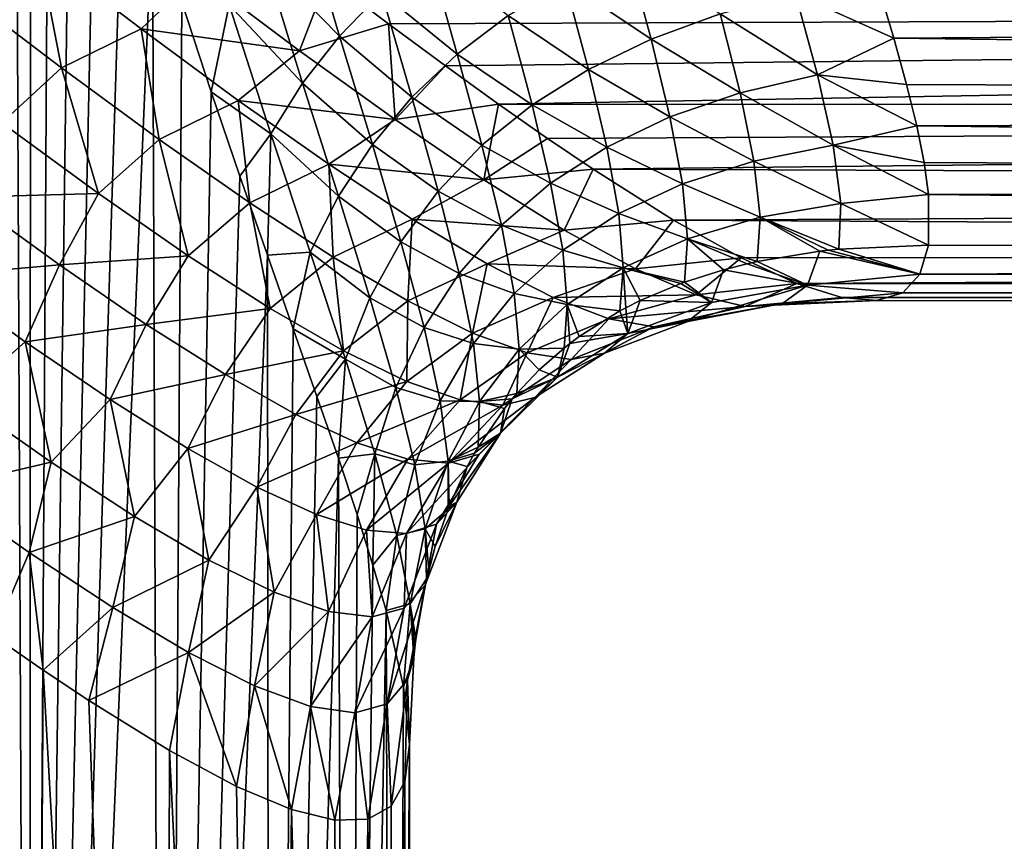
# Model space of a CAD drawing. Header units: metres. Extents: x -105 to 105, y -71 to 59.
# Tile 97 of 117: x 18.49 to 29.89, y -23.01 to -13.5. Entities that reach past the tile are written whole.
import ezdxf

# ---------------------------------------------------------------- set-up
doc = ezdxf.new("R2010")
doc.units = ezdxf.units.M
doc.layers.add('solid_WAMAS_150_SW0001', color=7, linetype='CONTINUOUS')

msp = doc.modelspace()

# ---------------------------------------------------------------- linework, layer by layer
at = {"layer": 'solid_WAMAS_150_SW0001'}
for points in [[(18.424797, -5.029819, -20.016876), (18.607391, -45.799999, -19.76906), (16.766279, -45.799999, -21.994583)], [(18.424797, -5.029819, -20.016876), (18.613518, -6.273189, -19.760626), (18.607391, -45.799999, -19.76906)], [(18.613518, -6.273189, -19.760626), (18.839264, -7.504419, -19.444019), (18.607391, -45.799999, -19.76906)], [(18.839264, -7.504419, -19.444019), (19.098473, -8.718655, -19.065941), (18.607391, -45.799999, -19.76906)], [(19.098473, -8.718655, -19.065941), (19.386845, -9.911541, -18.625389), (18.607391, -45.799999, -19.76906)], [(19.386845, -9.911541, -18.625389), (19.698849, -11.077003, -18.122461), (18.607391, -45.799999, -19.76906)], [(19.698849, -11.077003, -18.122461), (20.027838, -12.207784, -17.558659), (18.607391, -45.799999, -19.76906)], [(20.027838, -12.207784, -17.558659), (20.155054, -45.799999, -17.330334), (18.607391, -45.799999, -19.76906)], [(20.027838, -12.207784, -17.558659), (20.365961, -13.295117, -16.937731), (20.155054, -45.799999, -17.330334)], [(21.781487, -12.308095, -14.918905), (22.191614, -13.686831, -13.832794), (21.32131, -12.799953, -15.395052)], [(22.677053, -13.182166, -13.445613), (22.191614, -13.686831, -13.832794), (21.781487, -12.308095, -14.918905)], [(17.780489, -13.147871, 11.234125), (18.974852, -14.055062, 10.132672), (18.710649, -12.703011, 11.293016)], [(18.710649, -12.703011, 11.293016), (19.895483, -13.605542, 10.211904), (20.554462, -12.976456, 10.694328)], [(18.974852, -14.055062, 10.132672), (19.895483, -13.605542, 10.211904), (18.710649, -12.703011, 11.293016)], [(23.220697, -12.718449, -13.132425), (23.55464, -13.897231, -11.973047), (22.677053, -13.182166, -13.445613)], [(24.144396, -13.449136, -11.750196), (23.55464, -13.897231, -11.973047), (23.220697, -12.718449, -13.132425)], [(25.520506, -12.702444, -11.523448), (25.798201, -13.722249, -10.309619), (24.799681, -13.050872, -11.60033)], [(26.597412, -13.431692, -10.312108), (25.798201, -13.722249, -10.309619), (25.520506, -12.702444, -11.523448)], [(21.32131, -12.799953, -15.395052), (21.764414, -14.232496, -14.293983), (20.912813, -13.324805, -15.944596)], [(22.191614, -13.686831, -13.832794), (21.764414, -14.232496, -14.293983), (21.32131, -12.799953, -15.395052)], [(19.895483, -13.605542, 10.211904), (21.729704, -13.85763, 9.530891), (20.554462, -12.976456, 10.694328)], [(20.554462, -12.976456, 10.694328), (21.729704, -13.85763, 9.530891), (22.053541, -13.01506, 10.543752)], [(21.729704, -13.85763, 9.530891), (22.758751, -13.54692, 9.851065), (22.053541, -13.01506, 10.543752)], [(22.758751, -13.54692, 9.851065), (90, -13.288669, 10.196754), (22.053541, -13.01506, 10.543752)], [(24.799681, -13.050872, -11.60033), (25.072254, -14.072383, -10.376961), (24.144396, -13.449136, -11.750196)], [(25.798201, -13.722249, -10.309619), (25.072254, -14.072383, -10.376961), (24.799681, -13.050872, -11.60033)], [(18.28199, -14.692528, 9.979653), (18.974852, -14.055062, 10.132672), (17.780489, -13.147871, 11.234125)], [(22.677053, -13.182166, -13.445613), (23.030409, -14.395163, -12.268883), (22.191614, -13.686831, -13.832794)], [(23.55464, -13.897231, -11.973047), (23.030409, -14.395163, -12.268883), (22.677053, -13.182166, -13.445613)], [(27.469755, -13.200634, -10.384414), (27.72426, -14.136513, -9.071331), (26.597412, -13.431692, -10.312108)], [(28.431173, -13.114632, -10.419642), (28.608583, -13.710074, -9.622701), (27.469755, -13.200634, -10.384414)], [(28.608583, -13.710074, -9.622701), (27.72426, -14.136513, -9.071331), (27.469755, -13.200634, -10.384414)], [(28.431173, -13.114632, -10.419642), (90, -13.288669, -10.196754), (28.608583, -13.710074, -9.622701)], [(20.365961, -13.295117, -16.937731), (20.705215, -14.331143, -16.264692), (20.155054, -45.799999, -17.330334)], [(20.912813, -13.324805, -15.944596), (20.705215, -14.331143, -16.264692), (20.365961, -13.295117, -16.937731)], [(20.912813, -13.324805, -15.944596), (21.395491, -14.819215, -14.82919), (20.705215, -14.331143, -16.264692)], [(21.764414, -14.232496, -14.293983), (21.395491, -14.819215, -14.82919), (20.912813, -13.324805, -15.944596)], [(23.417074, -14.032937, 9.145446), (90, -13.288669, 10.196754), (22.758751, -13.54692, 9.851065)], [(24.03006, -14.474351, 8.429452), (90, -13.288669, 10.196754), (23.417074, -14.032937, 9.145446)], [(24.03006, -14.474351, 8.429452), (90, -14.505925, 8.375), (90, -13.288669, 10.196754)], [(28.608583, -13.710074, -9.622701), (90, -13.288669, -10.196754), (90, -14.505925, -8.375)], [(26.597412, -13.431692, -10.312108), (26.829935, -14.345366, -9.006816), (25.798201, -13.722249, -10.309619)], [(27.72426, -14.136513, -9.071331), (26.829935, -14.345366, -9.006816), (26.597412, -13.431692, -10.312108)], [(21.729704, -13.85763, 9.530891), (22.836451, -14.654209, 8.259525), (22.758751, -13.54692, 9.851065)], [(22.836451, -14.654209, 8.259525), (23.417074, -14.032937, 9.145446), (22.758751, -13.54692, 9.851065)], [(24.144396, -13.449136, -11.750196), (24.419699, -14.482163, -10.514147), (23.55464, -13.897231, -11.973047)], [(25.072254, -14.072383, -10.376961), (24.419699, -14.482163, -10.514147), (24.144396, -13.449136, -11.750196)], [(18.974852, -14.055062, 10.132672), (20.103355, -14.882724, 8.930269), (19.895483, -13.605542, 10.211904)], [(19.895483, -13.605542, 10.211904), (21.018114, -14.432393, 9.030044), (21.729704, -13.85763, 9.530891)], [(20.103355, -14.882724, 8.930269), (21.018114, -14.432393, 9.030044), (19.895483, -13.605542, 10.211904)], [(22.191614, -13.686831, -13.832794), (22.571707, -14.942942, -12.637706), (21.764414, -14.232496, -14.293983)], [(23.030409, -14.395163, -12.268883), (22.571707, -14.942942, -12.637706), (22.191614, -13.686831, -13.832794)], [(25.798201, -13.722249, -10.309619), (26.016924, -14.623824, -9.006369), (25.072254, -14.072383, -10.376961)], [(26.829935, -14.345366, -9.006816), (26.016924, -14.623824, -9.006369), (25.798201, -13.722249, -10.309619)], [(28.608583, -13.710074, -9.622701), (28.756456, -14.24693, -8.808376), (27.72426, -14.136513, -9.071331)], [(28.608583, -13.710074, -9.622701), (90, -14.505925, -8.375), (28.756456, -14.24693, -8.808376)], [(21.018114, -14.432393, 9.030044), (22.836451, -14.654209, 8.259525), (21.729704, -13.85763, 9.530891)], [(23.55464, -13.897231, -11.973047), (23.84063, -14.951619, -10.721181), (23.030409, -14.395163, -12.268883)], [(24.419699, -14.482163, -10.514147), (23.84063, -14.951619, -10.721181), (23.55464, -13.897231, -11.973047)], [(18.28199, -14.692528, 9.979653), (19.400183, -15.508079, 8.764159), (18.974852, -14.055062, 10.132672)], [(19.400183, -15.508079, 8.764159), (20.103355, -14.882724, 8.930269), (18.974852, -14.055062, 10.132672)], [(22.836451, -14.654209, 8.259525), (24.03006, -14.474351, 8.429452), (23.417074, -14.032937, 9.145446)], [(25.072254, -14.072383, -10.376961), (25.285181, -14.971857, -9.069985), (24.419699, -14.482163, -10.514147)], [(26.016924, -14.623824, -9.006369), (25.285181, -14.971857, -9.069985), (25.072254, -14.072383, -10.376961)], [(21.764414, -14.232496, -14.293983), (22.178547, -15.540586, -13.079521), (21.395491, -14.819215, -14.82919)], [(22.571707, -14.942942, -12.637706), (22.178547, -15.540586, -13.079521), (21.764414, -14.232496, -14.293983)], [(27.72426, -14.136513, -9.071331), (27.904255, -14.94881, -7.661158), (26.829935, -14.345366, -9.006816)], [(28.873236, -14.726627, -7.980535), (27.904255, -14.94881, -7.661158), (27.72426, -14.136513, -9.071331)], [(28.756456, -14.24693, -8.808376), (28.873236, -14.726627, -7.980535), (27.72426, -14.136513, -9.071331)], [(20.705215, -14.331143, -16.264692), (21.037771, -15.309196, -15.545814), (20.155054, -45.799999, -17.330334)], [(21.395491, -14.819215, -14.82919), (21.037771, -15.309196, -15.545814), (20.705215, -14.331143, -16.264692)], [(26.829935, -14.345366, -9.006816), (26.988419, -15.133188, -7.617731), (26.016924, -14.623824, -9.006369)], [(27.904255, -14.94881, -7.661158), (26.988419, -15.133188, -7.617731), (26.829935, -14.345366, -9.006816)], [(28.756456, -14.24693, -8.808376), (90, -14.505925, -8.375), (28.873236, -14.726627, -7.980535)], [(20.103355, -14.882724, 8.930269), (21.155212, -15.617564, 7.630416), (21.018114, -14.432393, 9.030044)], [(21.018114, -14.432393, 9.030044), (22.068106, -15.170589, 7.749892), (22.836451, -14.654209, 8.259525)], [(21.155212, -15.617564, 7.630416), (22.068106, -15.170589, 7.749892), (21.018114, -14.432393, 9.030044)], [(23.030409, -14.395163, -12.268883), (23.335068, -15.480723, -10.998055), (22.571707, -14.942942, -12.637706)], [(22.836451, -14.654209, 8.259525), (23.862343, -15.351174, 6.883275), (24.03006, -14.474351, 8.429452)], [(23.84063, -14.951619, -10.721181), (23.335068, -15.480723, -10.998055), (23.030409, -14.395163, -12.268883)], [(23.862343, -15.351174, 6.883275), (24.599268, -14.872405, 7.705456), (24.03006, -14.474351, 8.429452)], [(24.599268, -14.872405, 7.705456), (90, -14.505925, 8.375), (24.03006, -14.474351, 8.429452)], [(24.419699, -14.482163, -10.514147), (24.634653, -15.389439, -9.197659), (23.84063, -14.951619, -10.721181)], [(25.285181, -14.971857, -9.069985), (24.634653, -15.389439, -9.197659), (24.419699, -14.482163, -10.514147)], [(25.126095, -15.228246, 6.975889), (90, -14.505925, 8.375), (24.599268, -14.872405, 7.705456)], [(25.126095, -15.228246, 6.975889), (90, -15.474982, 6.409947), (90, -14.505925, 8.375)], [(28.873236, -14.726627, -7.980535), (90, -14.505925, -8.375), (90, -15.474982, -6.409947)], [(17.866571, -15.552614, 9.689863), (19.400183, -15.508079, 8.764159), (18.28199, -14.692528, 9.979653)], [(22.068106, -15.170589, 7.749892), (23.862343, -15.351174, 6.883275), (22.836451, -14.654209, 8.259525)], [(26.016924, -14.623824, -9.006369), (26.161688, -15.397148, -7.629465), (25.285181, -14.971857, -9.069985)], [(26.988419, -15.133188, -7.617731), (26.161688, -15.397148, -7.629465), (26.016924, -14.623824, -9.006369)], [(28.873236, -14.726627, -7.980535), (28.957769, -15.150719, -7.142705), (27.904255, -14.94881, -7.661158)], [(28.873236, -14.726627, -7.980535), (90, -15.474982, -6.409947), (28.957769, -15.150719, -7.142705)], [(19.400183, -15.508079, 8.764159), (20.439823, -16.228863, 7.453051), (20.103355, -14.882724, 8.930269)], [(20.439823, -16.228863, 7.453051), (21.155212, -15.617564, 7.630416), (20.103355, -14.882724, 8.930269)], [(21.395491, -14.819215, -14.82919), (21.356602, -16.2244, -14.78789), (21.037771, -15.309196, -15.545814)], [(21.395491, -14.819215, -14.82919), (21.850945, -16.188112, -13.594333), (21.356602, -16.2244, -14.78789)], [(22.178547, -15.540586, -13.079521), (21.850945, -16.188112, -13.594333), (21.395491, -14.819215, -14.82919)], [(23.862343, -15.351174, 6.883275), (25.126095, -15.228246, 6.975889), (24.599268, -14.872405, 7.705456)], [(22.571707, -14.942942, -12.637706), (22.902977, -16.069387, -11.344748), (22.178547, -15.540586, -13.079521)], [(23.335068, -15.480723, -10.998055), (22.902977, -16.069387, -11.344748), (22.571707, -14.942942, -12.637706)], [(23.84063, -14.951619, -10.721181), (24.06531, -15.876557, -9.389391), (23.335068, -15.480723, -10.998055)], [(24.634653, -15.389439, -9.197659), (24.06531, -15.876557, -9.389391), (23.84063, -14.951619, -10.721181)], [(25.285181, -14.971857, -9.069985), (25.423819, -15.740541, -7.696333), (24.634653, -15.389439, -9.197659)], [(26.161688, -15.397148, -7.629465), (25.423819, -15.740541, -7.696333), (25.285181, -14.971857, -9.069985)], [(27.904255, -14.94881, -7.661158), (27.994469, -15.623958, -6.169977), (26.988419, -15.133188, -7.617731)], [(29.009201, -15.52077, -6.298269), (27.994469, -15.623958, -6.169977), (27.904255, -14.94881, -7.661158)], [(28.957769, -15.150719, -7.142705), (29.009201, -15.52077, -6.298269), (27.904255, -14.94881, -7.661158)], [(26.988419, -15.133188, -7.617731), (27.060061, -15.783795, -6.162741), (26.161688, -15.397148, -7.629465)], [(27.994469, -15.623958, -6.169977), (27.060061, -15.783795, -6.162741), (26.988419, -15.133188, -7.617731)], [(28.957769, -15.150719, -7.142705), (90, -15.474982, -6.409947), (29.009201, -15.52077, -6.298269)], [(21.155212, -15.617564, 7.630416), (22.118494, -16.245388, 6.240273), (22.068106, -15.170589, 7.749892)], [(22.068106, -15.170589, 7.749892), (23.033697, -15.806128, 6.377222), (23.862343, -15.351174, 6.883275)], [(22.118494, -16.245388, 6.240273), (23.033697, -15.806128, 6.377222), (22.068106, -15.170589, 7.749892)], [(23.862343, -15.351174, 6.883275), (24.793652, -15.932277, 5.408892), (25.126095, -15.228246, 6.975889)], [(24.793652, -15.932277, 5.408892), (26.058371, -15.818282, 5.50858), (25.126095, -15.228246, 6.975889)], [(26.058371, -15.818282, 5.50858), (90, -15.474982, 6.409947), (25.126095, -15.228246, 6.975889)], [(21.037771, -15.309196, -15.545814), (21.356602, -16.2244, -14.78789), (20.155054, -45.799999, -17.330334)], [(23.033697, -15.806128, 6.377222), (24.793652, -15.932277, 5.408892), (23.862343, -15.351174, 6.883275)], [(23.335068, -15.480723, -10.998055), (23.577137, -16.433226, -9.645183), (22.902977, -16.069387, -11.344748)], [(24.06531, -15.876557, -9.389391), (23.577137, -16.433226, -9.645183), (23.335068, -15.480723, -10.998055)], [(24.634653, -15.389439, -9.197659), (24.774574, -16.163239, -7.818314), (24.06531, -15.876557, -9.389391)], [(25.423819, -15.740541, -7.696333), (24.774574, -16.163239, -7.818314), (24.634653, -15.389439, -9.197659)], [(26.161688, -15.397148, -7.629465), (26.220137, -16.032164, -6.198098), (25.423819, -15.740541, -7.696333)], [(26.058371, -15.818282, 5.50858), (90, -16.179258, 4.335219), (90, -15.474982, 6.409947)], [(27.060061, -15.783795, -6.162741), (26.220137, -16.032164, -6.198098), (26.161688, -15.397148, -7.629465)], [(29.009201, -15.52077, -6.298269), (90, -15.474982, -6.409947), (90, -16.179258, -4.335219)], [(18.949343, -16.335022, 8.471587), (17.866571, -15.552614, 9.689863), (17.494301, -16.461617, 9.501344)], [(18.949343, -16.335022, 8.471587), (19.400183, -15.508079, 8.764159), (17.866571, -15.552614, 9.689863)], [(18.949343, -16.335022, 8.471587), (20.439823, -16.228863, 7.453051), (19.400183, -15.508079, 8.764159)], [(22.178547, -15.540586, -13.079521), (22.544268, -16.717491, -11.761232), (21.850945, -16.188112, -13.594333)], [(22.902977, -16.069387, -11.344748), (22.544268, -16.717491, -11.761232), (22.178547, -15.540586, -13.079521)], [(29.009201, -15.52077, -6.298269), (29.010408, -16.106108, -4.599544), (27.994469, -15.623958, -6.169977)], [(29.009201, -15.52077, -6.298269), (90, -16.179258, -4.335219), (29.010408, -16.106108, -4.599544)], [(20.439823, -16.228863, 7.453051), (21.389053, -16.840792, 6.054276), (21.155212, -15.617564, 7.630416)], [(21.389053, -16.840792, 6.054276), (22.118494, -16.245388, 6.240273), (21.155212, -15.617564, 7.630416)], [(27.994469, -15.623958, -6.169977), (27.970173, -16.153593, -4.613105), (27.060061, -15.783795, -6.162741)], [(27.994469, -15.623958, -6.169977), (29.010408, -16.106108, -4.599544), (27.970173, -16.153593, -4.613105)], [(22.118494, -16.245388, 6.240273), (22.98077, -16.751907, 4.7716), (23.033697, -15.806128, 6.377222)], [(22.98077, -16.751907, 4.7716), (23.902466, -16.324631, 4.92177), (23.033697, -15.806128, 6.377222)], [(23.033697, -15.806128, 6.377222), (23.902466, -16.324631, 4.92177), (24.793652, -15.932277, 5.408892)], [(25.423819, -15.740541, -7.696333), (25.475122, -16.369318, -6.276095), (24.774574, -16.163239, -7.818314)], [(24.793652, -15.932277, 5.408892), (25.616772, -16.380663, 3.846498), (26.058371, -15.818282, 5.50858)], [(26.220137, -16.032164, -6.198098), (25.475122, -16.369318, -6.276095), (25.423819, -15.740541, -7.696333)], [(25.616772, -16.380663, 3.846498), (26.840109, -16.255556, 4.039728), (26.058371, -15.818282, 5.50858)], [(26.840109, -16.255556, 4.039728), (90, -16.179258, 4.335219), (26.058371, -15.818282, 5.50858)], [(27.060061, -15.783795, -6.162741), (27.025301, -16.296776, -4.653995), (26.220137, -16.032164, -6.198098)], [(27.060061, -15.783795, -6.162741), (27.752892, -16.176987, -4.619786), (27.025301, -16.296776, -4.653995)], [(27.060061, -15.783795, -6.162741), (27.970173, -16.153593, -4.613105), (27.847555, -16.166155, -4.616693)], [(27.060061, -15.783795, -6.162741), (27.847555, -16.166155, -4.616693), (27.752892, -16.176987, -4.619786)], [(24.06531, -15.876557, -9.389391), (24.213785, -16.665188, -7.995399), (23.577137, -16.433226, -9.645183)], [(23.902466, -16.324631, 4.92177), (25.616772, -16.380663, 3.846498), (24.793652, -15.932277, 5.408892)], [(24.774574, -16.163239, -7.818314), (24.213785, -16.665188, -7.995399), (24.06531, -15.876557, -9.389391)], [(22.902977, -16.069387, -11.344748), (23.170155, -17.059473, -9.965042), (22.544268, -16.717491, -11.761232)], [(23.577137, -16.433226, -9.645183), (23.170155, -17.059473, -9.965042), (22.902977, -16.069387, -11.344748)], [(26.220137, -16.032164, -6.198098), (26.183031, -16.534546, -4.721897), (25.475122, -16.369318, -6.276095)], [(26.220137, -16.032164, -6.198098), (26.634722, -16.391838, -4.681142), (26.183031, -16.534546, -4.721897)], [(26.220137, -16.032164, -6.198098), (27.025301, -16.296776, -4.653995), (26.90904, -16.322588, -4.661366)], [(26.220137, -16.032164, -6.198098), (26.90904, -16.322588, -4.661366), (26.634722, -16.391838, -4.681142)], [(24.774574, -16.163239, -7.818314), (24.825432, -16.795485, -6.396771), (24.213785, -16.665188, -7.995399)], [(25.475122, -16.369318, -6.276095), (24.825432, -16.795485, -6.396771), (24.774574, -16.163239, -7.818314)], [(27.485392, -16.550924, 2.574766), (90, -16.179258, 4.335219), (26.840109, -16.255556, 4.039728)], [(27.025301, -16.296776, -4.653995), (27.752892, -16.176987, -4.619786), (27.609125, -16.568584, -2.920217)], [(27.485392, -16.550924, 2.574766), (90, -16.606701, 2.186314), (90, -16.179258, 4.335219)], [(27.609125, -16.568584, -2.920217), (27.752892, -16.176987, -4.619786), (28.908476, -16.443777, -3.188214)], [(27.752892, -16.176987, -4.619786), (27.847555, -16.166155, -4.616693), (28.908476, -16.443777, -3.188214)], [(27.847555, -16.166155, -4.616693), (27.970173, -16.153593, -4.613105), (28.908476, -16.443777, -3.188214)], [(27.970173, -16.153593, -4.613105), (29.010408, -16.106108, -4.599544), (28.908476, -16.443777, -3.188214)], [(29.010408, -16.106108, -4.599544), (90, -16.179258, -4.335219), (28.908476, -16.443777, -3.188214)], [(28.908476, -16.443777, -3.188214), (90, -16.179258, -4.335219), (90, -16.606701, -2.186314)], [(19.954212, -17.023483, 7.161784), (20.439823, -16.228863, 7.453051), (18.949343, -16.335022, 8.471587)], [(19.954212, -17.023483, 7.161784), (21.389053, -16.840792, 6.054276), (20.439823, -16.228863, 7.453051)], [(21.356602, -16.2244, -14.78789), (21.384859, -45.799999, -14.716865), (20.155054, -45.799999, -17.330334)], [(21.850945, -16.188112, -13.594333), (21.655855, -17.073986, -13.997514), (21.356602, -16.2244, -14.78789)], [(21.356602, -16.2244, -14.78789), (21.655855, -17.073986, -13.997514), (21.384859, -45.799999, -14.716865)], [(21.389053, -16.840792, 6.054276), (22.235765, -17.329796, 4.580542), (22.118494, -16.245388, 6.240273)], [(21.850945, -16.188112, -13.594333), (22.258846, -17.424915, -12.247481), (21.655855, -17.073986, -13.997514)], [(22.544268, -16.717491, -11.761232), (22.258846, -17.424915, -12.247481), (21.850945, -16.188112, -13.594333)], [(22.235765, -17.329796, 4.580542), (22.98077, -16.751907, 4.7716), (22.118494, -16.245388, 6.240273)], [(25.616772, -16.380663, 3.846498), (26.31909, -16.680195, 2.210551), (26.840109, -16.255556, 4.039728)], [(26.31909, -16.680195, 2.210551), (27.485392, -16.550924, 2.574766), (26.840109, -16.255556, 4.039728)], [(26.90904, -16.322588, -4.661366), (27.025301, -16.296776, -4.653995), (27.609125, -16.568584, -2.920217)], [(18.949343, -16.335022, 8.471587), (17.494301, -16.461617, 9.501344), (18.553818, -17.223825, 8.28428)], [(19.954212, -17.023483, 7.161784), (18.949343, -16.335022, 8.471587), (18.553818, -17.223825, 8.28428)], [(22.98077, -16.751907, 4.7716), (23.731821, -17.124422, 3.238704), (23.902466, -16.324631, 4.92177)], [(23.731821, -17.124422, 3.238704), (24.663586, -16.712416, 3.395823), (23.902466, -16.324631, 4.92177)], [(23.902466, -16.324631, 4.92177), (24.663586, -16.712416, 3.395823), (25.616772, -16.380663, 3.846498)], [(24.663586, -16.712416, 3.395823), (26.31909, -16.680195, 2.210551), (25.616772, -16.380663, 3.846498)], [(25.475122, -16.369318, -6.276095), (25.436937, -16.868689, -4.81732), (24.825432, -16.795485, -6.396771)], [(25.475122, -16.369318, -6.276095), (25.505939, -16.831566, -4.806719), (25.436937, -16.868689, -4.81732)], [(25.475122, -16.369318, -6.276095), (26.183031, -16.534546, -4.721897), (26.143131, -16.549067, -4.726044)], [(25.475122, -16.369318, -6.276095), (26.143131, -16.549067, -4.726044), (25.67205, -16.747894, -4.782824)], [(25.475122, -16.369318, -6.276095), (25.67205, -16.747894, -4.782824), (25.505939, -16.831566, -4.806719)], [(26.183031, -16.534546, -4.721897), (26.634722, -16.391838, -4.681142), (26.496096, -16.770269, -3.06793)], [(26.496096, -16.770269, -3.06793), (26.634722, -16.391838, -4.681142), (27.609125, -16.568584, -2.920217)], [(26.634722, -16.391838, -4.681142), (26.90904, -16.322588, -4.661366), (27.609125, -16.568584, -2.920217)], [(18.553818, -17.223825, 8.28428), (17.494301, -16.461617, 9.501344), (17.804214, -17.885983, 8.705146)], [(23.577137, -16.433226, -9.645183), (23.741405, -17.246439, -8.227605), (23.170155, -17.059473, -9.965042)], [(24.213785, -16.665188, -7.995399), (23.741405, -17.246439, -8.227605), (23.577137, -16.433226, -9.645183)], [(27.609125, -16.568584, -2.920217), (28.908476, -16.443777, -3.188214), (28.710384, -16.657103, -1.761664)], [(28.908476, -16.443777, -3.188214), (90, -16.606701, -2.186314), (28.710384, -16.657103, -1.761664)], [(25.67205, -16.747894, -4.782824), (26.143131, -16.549067, -4.726044), (26.496096, -16.770269, -3.06793)], [(26.143131, -16.549067, -4.726044), (26.183031, -16.534546, -4.721897), (26.496096, -16.770269, -3.06793)], [(26.223051, -16.990978, -1.431297), (27.609125, -16.568584, -2.920217), (27.318661, -16.782566, -1.194662)], [(26.223051, -16.990978, -1.431297), (26.496096, -16.770269, -3.06793), (27.609125, -16.568584, -2.920217)], [(26.31909, -16.680195, 2.210551), (26.888762, -16.817549, 0.522473), (27.485392, -16.550924, 2.574766)], [(26.888762, -16.817549, 0.522473), (28.006407, -16.712713, 1.117024), (27.485392, -16.550924, 2.574766)], [(27.318661, -16.782566, -1.194662), (27.609125, -16.568584, -2.920217), (28.710384, -16.657103, -1.761664)], [(28.006407, -16.712713, 1.117024), (90, -16.606701, 2.186314), (27.485392, -16.550924, 2.574766)], [(28.006407, -16.712713, 1.117024), (90, -16.75, 0), (90, -16.606701, 2.186314)], [(28.710384, -16.657103, -1.761664), (90, -16.606701, -2.186314), (90, -16.75, 0)], [(22.235765, -17.329796, 4.580542), (22.970308, -17.684052, 3.046979), (22.98077, -16.751907, 4.7716)], [(22.544268, -16.717491, -11.761232), (22.844393, -17.755348, -10.34898), (22.258846, -17.424915, -12.247481)], [(23.170155, -17.059473, -9.965042), (22.844393, -17.755348, -10.34898), (22.544268, -16.717491, -11.761232)], [(22.970308, -17.684052, 3.046979), (23.731821, -17.124422, 3.238704), (22.98077, -16.751907, 4.7716)], [(23.731821, -17.124422, 3.238704), (24.3647, -17.353193, 1.65818), (24.663586, -16.712416, 3.395823)], [(24.213785, -16.665188, -7.995399), (24.27136, -17.31076, -6.56014), (23.741405, -17.246439, -8.227605)], [(24.825432, -16.795485, -6.396771), (24.27136, -17.31076, -6.56014), (24.213785, -16.665188, -7.995399)], [(24.3647, -17.353193, 1.65818), (25.308399, -16.957806, 1.814806), (24.663586, -16.712416, 3.395823)], [(24.663586, -16.712416, 3.395823), (25.308399, -16.957806, 1.814806), (26.31909, -16.680195, 2.210551)], [(25.308399, -16.957806, 1.814806), (26.888762, -16.817549, 0.522473), (26.31909, -16.680195, 2.210551)], [(25.505939, -16.831566, -4.806719), (25.67205, -16.747894, -4.782824), (25.528221, -17.130079, -3.184228)], [(25.528221, -17.130079, -3.184228), (25.67205, -16.747894, -4.782824), (26.496096, -16.770269, -3.06793)], [(26.888762, -16.817549, 0.522473), (28.412127, -16.746777, -0.328591), (28.006407, -16.712713, 1.117024)], [(26.888762, -16.817549, 0.522473), (27.318661, -16.782566, -1.194662), (28.412127, -16.746777, -0.328591)], [(27.318661, -16.782566, -1.194662), (28.710384, -16.657103, -1.761664), (28.412127, -16.746777, -0.328591)], [(28.412127, -16.746777, -0.328591), (90, -16.75, 0), (28.006407, -16.712713, 1.117024)], [(28.710384, -16.657103, -1.761664), (90, -16.75, 0), (28.412127, -16.746777, -0.328591)], [(20.869846, -17.604494, 5.768629), (21.389053, -16.840792, 6.054276), (19.954212, -17.023483, 7.161784)], [(20.869846, -17.604494, 5.768629), (22.235765, -17.329796, 4.580542), (21.389053, -16.840792, 6.054276)], [(24.825432, -16.795485, -6.396771), (24.790447, -17.298407, -4.940038), (24.27136, -17.31076, -6.56014)], [(24.825432, -16.795485, -6.396771), (24.85741, -17.245905, -4.925045), (24.790447, -17.298407, -4.940038)], [(24.825432, -16.795485, -6.396771), (25.436937, -16.868689, -4.81732), (24.966125, -17.16507, -4.90196)], [(24.825432, -16.795485, -6.396771), (24.966125, -17.16507, -4.90196), (24.85741, -17.245905, -4.925045)], [(25.308399, -16.957806, 1.814806), (25.828949, -17.052435, 0.199772), (26.888762, -16.817549, 0.522473)], [(25.436937, -16.868689, -4.81732), (25.505939, -16.831566, -4.806719), (25.528221, -17.130079, -3.184228)], [(25.528221, -17.130079, -3.184228), (26.496096, -16.770269, -3.06793), (26.223051, -16.990978, -1.431297)], [(25.828949, -17.052435, 0.199772), (27.318661, -16.782566, -1.194662), (26.888762, -16.817549, 0.522473)], [(25.828949, -17.052435, 0.199772), (26.223051, -16.990978, -1.431297), (27.318661, -16.782566, -1.194662)], [(24.3647, -17.353193, 1.65818), (24.87361, -17.431778, 0.051758), (25.308399, -16.957806, 1.814806)], [(24.87361, -17.431778, 0.051758), (25.828949, -17.052435, 0.199772), (25.308399, -16.957806, 1.814806)], [(24.966125, -17.16507, -4.90196), (25.436937, -16.868689, -4.81732), (25.528221, -17.130079, -3.184228)], [(19.954212, -17.023483, 7.161784), (18.553818, -17.223825, 8.28428), (19.537428, -17.894194, 6.977006)], [(20.869846, -17.604494, 5.768629), (19.954212, -17.023483, 7.161784), (19.537428, -17.894194, 6.977006)], [(21.655855, -17.073986, -13.997514), (21.930752, -17.85676, -13.181245), (21.384859, -45.799999, -14.716865)], [(22.258846, -17.424915, -12.247481), (21.930752, -17.85676, -13.181245), (21.655855, -17.073986, -13.997514)], [(23.170155, -17.059473, -9.965042), (23.357513, -17.907158, -8.514969), (22.844393, -17.755348, -10.34898)], [(23.741405, -17.246439, -8.227605), (23.357513, -17.907158, -8.514969), (23.170155, -17.059473, -9.965042)], [(24.87361, -17.431778, 0.051758), (25.258686, -17.35747, -1.563898), (25.828949, -17.052435, 0.199772)], [(25.258686, -17.35747, -1.563898), (26.223051, -16.990978, -1.431297), (25.828949, -17.052435, 0.199772)], [(25.258686, -17.35747, -1.563898), (25.528221, -17.130079, -3.184228), (26.223051, -16.990978, -1.431297)], [(22.970308, -17.684052, 3.046979), (23.586681, -17.895264, 1.470605), (23.731821, -17.124422, 3.238704)], [(23.586681, -17.895264, 1.470605), (24.3647, -17.353193, 1.65818), (23.731821, -17.124422, 3.238704)], [(24.714615, -17.635187, -3.337866), (25.528221, -17.130079, -3.184228), (25.258686, -17.35747, -1.563898)], [(24.714615, -17.635187, -3.337866), (24.85741, -17.245905, -4.925045), (25.528221, -17.130079, -3.184228)], [(24.85741, -17.245905, -4.925045), (24.966125, -17.16507, -4.90196), (25.528221, -17.130079, -3.184228)], [(18.553818, -17.223825, 8.28428), (17.804214, -17.885983, 8.705146), (18.854048, -18.619061, 7.377544)], [(19.537428, -17.894194, 6.977006), (18.553818, -17.223825, 8.28428), (18.854048, -18.619061, 7.377544)], [(23.741405, -17.246439, -8.227605), (23.81299, -17.915051, -6.766172), (23.357513, -17.907158, -8.514969)], [(24.27136, -17.31076, -6.56014), (23.81299, -17.915051, -6.766172), (23.741405, -17.246439, -8.227605)], [(24.27136, -17.31076, -6.56014), (24.24444, -17.822567, -5.089726), (23.81299, -17.915051, -6.766172)], [(24.27136, -17.31076, -6.56014), (24.502602, -17.550947, -5.012158), (24.24444, -17.822567, -5.089726)], [(24.27136, -17.31076, -6.56014), (24.790447, -17.298407, -4.940038), (24.502602, -17.550947, -5.012158)], [(24.502602, -17.550947, -5.012158), (24.790447, -17.298407, -4.940038), (24.714615, -17.635187, -3.337866)], [(24.790447, -17.298407, -4.940038), (24.85741, -17.245905, -4.925045), (24.714615, -17.635187, -3.337866)], [(21.684994, -18.064697, 4.304534), (22.235765, -17.329796, 4.580542), (20.869846, -17.604494, 5.768629)], [(21.684994, -18.064697, 4.304534), (22.970308, -17.684052, 3.046979), (22.235765, -17.329796, 4.580542)], [(22.258846, -17.424915, -12.247481), (22.177759, -18.572851, -12.344833), (21.930752, -17.85676, -13.181245)], [(22.258846, -17.424915, -12.247481), (22.59989, -18.520897, -10.797005), (22.177759, -18.572851, -12.344833)], [(22.844393, -17.755348, -10.34898), (22.59989, -18.520897, -10.797005), (22.258846, -17.424915, -12.247481)], [(23.586681, -17.895264, 1.470605), (24.080606, -17.957783, -0.126913), (24.3647, -17.353193, 1.65818)], [(24.080606, -17.957783, -0.126913), (24.87361, -17.431778, 0.051758), (24.3647, -17.353193, 1.65818)], [(24.080606, -17.957783, -0.126913), (24.45363, -17.870287, -1.730241), (24.87361, -17.431778, 0.051758)], [(24.45363, -17.870287, -1.730241), (25.258686, -17.35747, -1.563898), (24.87361, -17.431778, 0.051758)], [(24.45363, -17.870287, -1.730241), (24.714615, -17.635187, -3.337866), (25.258686, -17.35747, -1.563898)], [(24.502602, -17.550947, -5.012158), (24.714615, -17.635187, -3.337866), (24.24444, -17.822567, -5.089726)], [(20.869846, -17.604494, 5.768629), (19.537428, -17.894194, 6.977006), (20.434189, -18.459484, 5.587023)], [(21.684994, -18.064697, 4.304534), (20.869846, -17.604494, 5.768629), (20.434189, -18.459484, 5.587023)], [(23.809757, -18.526909, -1.944398), (24.714615, -17.635187, -3.337866), (24.45363, -17.870287, -1.730241)], [(24.056047, -18.28363, -3.535959), (24.714615, -17.635187, -3.337866), (23.809757, -18.526909, -1.944398)], [(24.189535, -17.887104, -5.108157), (24.714615, -17.635187, -3.337866), (24.056047, -18.28363, -3.535959)], [(24.24444, -17.822567, -5.089726), (24.714615, -17.635187, -3.337866), (24.189535, -17.887104, -5.108157)], [(22.390812, -18.393385, 2.78386), (22.970308, -17.684052, 3.046979), (21.684994, -18.064697, 4.304534)], [(22.390812, -18.393385, 2.78386), (23.586681, -17.895264, 1.470605), (22.970308, -17.684052, 3.046979)], [(22.844393, -17.755348, -10.34898), (23.062265, -18.647562, -8.85754), (22.59989, -18.520897, -10.797005)], [(23.357513, -17.907158, -8.514969), (23.062265, -18.647562, -8.85754), (22.844393, -17.755348, -10.34898)], [(18.854048, -18.619061, 7.377544), (17.804214, -17.885983, 8.705146), (17.546656, -18.922638, 8.71857)], [(21.930752, -17.85676, -13.181245), (22.177759, -18.572851, -12.344833), (21.384859, -45.799999, -14.716865)], [(23.454027, -18.627937, -0.357573), (24.45363, -17.870287, -1.730241), (24.080606, -17.957783, -0.126913)], [(23.809757, -18.526909, -1.944398), (24.45363, -17.870287, -1.730241), (23.454027, -18.627937, -0.357573)], [(23.81299, -17.915051, -6.766172), (24.24444, -17.822567, -5.089726), (24.189535, -17.887104, -5.108157)], [(23.81299, -17.915051, -6.766172), (24.189535, -17.887104, -5.108157), (24.101297, -17.996653, -5.139441)], [(24.101297, -17.996653, -5.139441), (24.189535, -17.887104, -5.108157), (24.056047, -18.28363, -3.535959)], [(19.537428, -17.894194, 6.977006), (18.854048, -18.619061, 7.377544), (19.817003, -19.246105, 5.953547)], [(20.434189, -18.459484, 5.587023), (19.537428, -17.894194, 6.977006), (19.817003, -19.246105, 5.953547)], [(22.981672, -18.583111, 1.222987), (23.586681, -17.895264, 1.470605), (22.390812, -18.393385, 2.78386)], [(22.981672, -18.583111, 1.222987), (24.080606, -17.957783, -0.126913), (23.586681, -17.895264, 1.470605)], [(23.454027, -18.627937, -0.357573), (24.080606, -17.957783, -0.126913), (22.981672, -18.583111, 1.222987)], [(23.357513, -17.907158, -8.514969), (23.450182, -18.60807, -7.014804), (23.062265, -18.647562, -8.85754)], [(23.81299, -17.915051, -6.766172), (23.450182, -18.60807, -7.014804), (23.357513, -17.907158, -8.514969)], [(23.81299, -17.915051, -6.766172), (23.796696, -18.443262, -5.266983), (23.450182, -18.60807, -7.014804)], [(23.81299, -17.915051, -6.766172), (24.101297, -17.996653, -5.139441), (23.796696, -18.443262, -5.266983)], [(23.796696, -18.443262, -5.266983), (24.101297, -17.996653, -5.139441), (24.056047, -18.28363, -3.535959)], [(21.684994, -18.064697, 4.304534), (20.434189, -18.459484, 5.587023), (21.233286, -18.90657, 4.125453)], [(22.390812, -18.393385, 2.78386), (21.684994, -18.064697, 4.304534), (21.233286, -18.90657, 4.125453)], [(24.056047, -18.28363, -3.535959), (23.314095, -19.333803, -2.143106), (23.548277, -19.081205, -3.746943)], [(24.056047, -18.28363, -3.535959), (23.809757, -18.526909, -1.944398), (23.314095, -19.333803, -2.143106)], [(24.056047, -18.28363, -3.535959), (23.548277, -19.081205, -3.746943), (23.670517, -18.669538, -5.331603)], [(24.056047, -18.28363, -3.535959), (23.670517, -18.669538, -5.331603), (23.754461, -18.515715, -5.287674)], [(23.796696, -18.443262, -5.266983), (24.056047, -18.28363, -3.535959), (23.754461, -18.515715, -5.287674)], [(20.434189, -18.459484, 5.587023), (19.817003, -19.246105, 5.953547), (20.680576, -19.751635, 4.442421)], [(21.233286, -18.90657, 4.125453), (20.434189, -18.459484, 5.587023), (20.680576, -19.751635, 4.442421)], [(22.390812, -18.393385, 2.78386), (21.233286, -18.90657, 4.125453), (21.925795, -19.22488, 2.605252)], [(22.981672, -18.583111, 1.222987), (22.390812, -18.393385, 2.78386), (21.925795, -19.22488, 2.605252)], [(23.450182, -18.60807, -7.014804), (23.796696, -18.443262, -5.266983), (23.754461, -18.515715, -5.287674)], [(22.177759, -18.572851, -12.344833), (22.277412, -45.799999, -11.969868), (21.384859, -45.799999, -14.716865)], [(22.59989, -18.520897, -10.797005), (22.394281, -19.223417, -11.493678), (22.177759, -18.572851, -12.344833)], [(22.177759, -18.572851, -12.344833), (22.394281, -19.223417, -11.493678), (22.277412, -45.799999, -11.969868)], [(22.59989, -18.520897, -10.797005), (22.578724, -19.810339, -10.631926), (22.394281, -19.223417, -11.493678)], [(22.59989, -18.520897, -10.797005), (22.855841, -19.46788, -9.255367), (22.578724, -19.810339, -10.631926)], [(23.062265, -18.647562, -8.85754), (22.855841, -19.46788, -9.255367), (22.59989, -18.520897, -10.797005)], [(23.809757, -18.526909, -1.944398), (22.967926, -19.443205, -0.545295), (23.314095, -19.333803, -2.143106)], [(23.809757, -18.526909, -1.944398), (23.454027, -18.627937, -0.357573), (22.967926, -19.443205, -0.545295)], [(23.450182, -18.60807, -7.014804), (23.754461, -18.515715, -5.287674), (23.670517, -18.669538, -5.331603)], [(18.854048, -18.619061, 7.377544), (17.546656, -18.922638, 8.71857), (18.598753, -19.662613, 7.393832)], [(19.817003, -19.246105, 5.953547), (18.854048, -18.619061, 7.377544), (18.598753, -19.662613, 7.393832)], [(22.981672, -18.583111, 1.222987), (21.925795, -19.22488, 2.605252), (22.505352, -19.406273, 1.041873)], [(23.454027, -18.627937, -0.357573), (22.981672, -18.583111, 1.222987), (22.505352, -19.406273, 1.041873)], [(23.454027, -18.627937, -0.357573), (22.505352, -19.406273, 1.041873), (22.967926, -19.443205, -0.545295)], [(23.062265, -18.647562, -8.85754), (23.182665, -19.389435, -7.305949), (22.855841, -19.46788, -9.255367)], [(23.450182, -18.60807, -7.014804), (23.182665, -19.389435, -7.305949), (23.062265, -18.647562, -8.85754)], [(23.450182, -18.60807, -7.014804), (23.448151, -19.160152, -5.471711), (23.182665, -19.389435, -7.305949)], [(23.450182, -18.60807, -7.014804), (23.460669, -19.128412, -5.462647), (23.448151, -19.160152, -5.471711)], [(23.450182, -18.60807, -7.014804), (23.670517, -18.669538, -5.331603), (23.460669, -19.128412, -5.462647)], [(23.460669, -19.128412, -5.462647), (23.670517, -18.669538, -5.331603), (23.548277, -19.081205, -3.746943)], [(21.233286, -18.90657, 4.125453), (20.680576, -19.751635, 4.442421), (21.433065, -20.121737, 2.856221)], [(21.925795, -19.22488, 2.605252), (21.233286, -18.90657, 4.125453), (21.433065, -20.121737, 2.856221)], [(18.598753, -19.662613, 7.393832), (17.546656, -18.922638, 8.71857), (18.187548, -20.628927, 7.828819)], [(23.548277, -19.081205, -3.746943), (23.183901, -20.042637, -3.898744), (23.299263, -19.59403, -5.595617)], [(23.548277, -19.081205, -3.746943), (23.314095, -19.333803, -2.143106), (23.183901, -20.042637, -3.898744)], [(23.548277, -19.081205, -3.746943), (23.299263, -19.59403, -5.595617), (23.448151, -19.160152, -5.471711)], [(23.460669, -19.128412, -5.462647), (23.548277, -19.081205, -3.746943), (23.448151, -19.160152, -5.471711)], [(19.817003, -19.246105, 5.953547), (18.598753, -19.662613, 7.393832), (19.568531, -20.300701, 5.966566)], [(20.680576, -19.751635, 4.442421), (19.817003, -19.246105, 5.953547), (19.568531, -20.300701, 5.966566)], [(21.925795, -19.22488, 2.605252), (21.433065, -20.121737, 2.856221), (22.064739, -20.344606, 1.21019)], [(22.505352, -19.406273, 1.041873), (21.925795, -19.22488, 2.605252), (22.064739, -20.344606, 1.21019)], [(22.394281, -19.223417, -11.493678), (22.578724, -19.810339, -10.631926), (22.277412, -45.799999, -11.969868)], [(23.182665, -19.389435, -7.305949), (23.448151, -19.160152, -5.471711), (23.299263, -19.59403, -5.595617)], [(23.314095, -19.333803, -2.143106), (22.941175, -20.307598, -2.182097), (23.183901, -20.042637, -3.898744)], [(23.314095, -19.333803, -2.143106), (22.967926, -19.443205, -0.545295), (22.941175, -20.307598, -2.182097)], [(22.505352, -19.406273, 1.041873), (22.064739, -20.344606, 1.21019), (22.568476, -20.408621, -0.475263)], [(22.967926, -19.443205, -0.545295), (22.505352, -19.406273, 1.041873), (22.568476, -20.408621, -0.475263)], [(22.967926, -19.443205, -0.545295), (22.568476, -20.408621, -0.475263), (22.941175, -20.307598, -2.182097)], [(22.855841, -19.46788, -9.255367), (22.730196, -20.336428, -9.76258), (22.578724, -19.810339, -10.631926)], [(22.855841, -19.46788, -9.255367), (23.01012, -20.258749, -7.63952), (22.730196, -20.336428, -9.76258)], [(23.182665, -19.389435, -7.305949), (23.01012, -20.258749, -7.63952), (22.855841, -19.46788, -9.255367)], [(23.182665, -19.389435, -7.305949), (23.200012, -19.969231, -5.702765), (23.01012, -20.258749, -7.63952)], [(23.182665, -19.389435, -7.305949), (23.225136, -19.86488, -5.672966), (23.200012, -19.969231, -5.702765)], [(23.182665, -19.389435, -7.305949), (23.299263, -19.59403, -5.595617), (23.225136, -19.86488, -5.672966)], [(23.225136, -19.86488, -5.672966), (23.299263, -19.59403, -5.595617), (23.183901, -20.042637, -3.898744)], [(16.900698, -19.698092, 9.350204), (16.766279, -45.799999, 9.494583), (18.607391, -45.799999, 7.269061)], [(17.567987, -20.187075, 8.594723), (16.900698, -19.698092, 9.350204), (18.607391, -45.799999, 7.269061)], [(18.598753, -19.662613, 7.393832), (18.187548, -20.628927, 7.828819), (18.76111, -21.02508, 7.054913)], [(19.568531, -20.300701, 5.966566), (18.598753, -19.662613, 7.393832), (18.76111, -21.02508, 7.054913)], [(20.680576, -19.751635, 4.442421), (19.568531, -20.300701, 5.966566), (20.443045, -20.820763, 4.443069)], [(21.433065, -20.121737, 2.856221), (20.680576, -19.751635, 4.442421), (20.443045, -20.820763, 4.443069)], [(22.578724, -19.810339, -10.631926), (22.730196, -20.336428, -9.76258), (22.277412, -45.799999, -11.969868)], [(23.225136, -19.86488, -5.672966), (23.183901, -20.042637, -3.898744), (23.200012, -19.969231, -5.702765)], [(23.183901, -20.042637, -3.898744), (22.744083, -21.41609, -2.356861), (22.978868, -21.137642, -4.139077)], [(23.183901, -20.042637, -3.898744), (22.941175, -20.307598, -2.182097), (22.744083, -21.41609, -2.356861)], [(23.183901, -20.042637, -3.898744), (22.978868, -21.137642, -4.139077), (23.074797, -20.667955, -5.902306)], [(23.01012, -20.258749, -7.63952), (23.200012, -19.969231, -5.702765), (23.074797, -20.667955, -5.902306)], [(23.183901, -20.042637, -3.898744), (23.074797, -20.667955, -5.902306), (23.200012, -19.969231, -5.702765)], [(21.433065, -20.121737, 2.856221), (20.443045, -20.820763, 4.443069), (21.20908, -21.206945, 2.832799)], [(22.064739, -20.344606, 1.21019), (21.433065, -20.121737, 2.856221), (21.20908, -21.206945, 2.832799)], [(18.187548, -20.628927, 7.828819), (17.567987, -20.187075, 8.594723), (18.607391, -45.799999, 7.269061)], [(23.01012, -20.258749, -7.63952), (22.932604, -21.217163, -8.009467), (22.730196, -20.336428, -9.76258)], [(23.01012, -20.258749, -7.63952), (23.050243, -20.876976, -5.961998), (22.932604, -21.217163, -8.009467)], [(23.01012, -20.258749, -7.63952), (23.074797, -20.667955, -5.902306), (23.062449, -20.767317, -5.930681)], [(23.01012, -20.258749, -7.63952), (23.062449, -20.767317, -5.930681), (23.050243, -20.876976, -5.961998)], [(19.568531, -20.300701, 5.966566), (18.76111, -21.02508, 7.054913), (19.290445, -21.376999, 6.275124)], [(20.443045, -20.820763, 4.443069), (19.568531, -20.300701, 5.966566), (19.290445, -21.376999, 6.275124)], [(22.064739, -20.344606, 1.21019), (21.20908, -21.206945, 2.832799), (21.854235, -21.444042, 1.149485)], [(22.568476, -20.408621, -0.475263), (22.064739, -20.344606, 1.21019), (21.854235, -21.444042, 1.149485)], [(22.730196, -20.336428, -9.76258), (22.818638, -45.799999, -9.132665), (22.277412, -45.799999, -11.969868)], [(22.941175, -20.307598, -2.182097), (22.368246, -21.517086, -0.587322), (22.744083, -21.41609, -2.356861)], [(22.941175, -20.307598, -2.182097), (22.568476, -20.408621, -0.475263), (22.368246, -21.517086, -0.587322)], [(22.730196, -20.336428, -9.76258), (22.932604, -21.217163, -8.009467), (22.818638, -45.799999, -9.132665)], [(22.568476, -20.408621, -0.475263), (21.854235, -21.444042, 1.149485), (22.368246, -21.517086, -0.587322)], [(18.76111, -21.02508, 7.054913), (18.187548, -20.628927, 7.828819), (18.607391, -45.799999, 7.269061)], [(23.062449, -20.767317, -5.930681), (23.074797, -20.667955, -5.902306), (22.978868, -21.137642, -4.139077)], [(20.443045, -20.820763, 4.443069), (19.290445, -21.376999, 6.275124), (20.22332, -21.953705, 4.705243)], [(20.443045, -20.820763, 4.443069), (20.22332, -21.953705, 4.705243), (21.000187, -22.370285, 3.130413)], [(21.20908, -21.206945, 2.832799), (20.443045, -20.820763, 4.443069), (21.000187, -22.370285, 3.130413)], [(23.050243, -20.876976, -5.961998), (23.062449, -20.767317, -5.930681), (22.978868, -21.137642, -4.139077)], [(23.050243, -20.876976, -5.961998), (23, -21.885468, -6.25), (22.932604, -21.217163, -8.009467)], [(23.050243, -20.876976, -5.961998), (22.978868, -21.137642, -4.139077), (23, -21.885468, -6.25)], [(18.76111, -21.02508, 7.054913), (18.607391, -45.799999, 7.269061), (20.155054, -45.799999, 4.830335)], [(19.290445, -21.376999, 6.275124), (18.76111, -21.02508, 7.054913), (20.155054, -45.799999, 4.830335)], [(22.978868, -21.137642, -4.139077), (22.744083, -21.41609, -2.356861), (22.788582, -22.599215, -3.138648)], [(22.978868, -21.137642, -4.139077), (22.788582, -22.599215, -3.138648), (22.947561, -22.312897, -4.697769)], [(22.978868, -21.137642, -4.139077), (22.947561, -22.312897, -4.697769), (23, -21.885468, -6.25)], [(21.20908, -21.206945, 2.832799), (21.000187, -22.370285, 3.130413), (21.63467, -22.636826, 1.556473)], [(21.854235, -21.444042, 1.149485), (21.20908, -21.206945, 2.832799), (21.63467, -22.636826, 1.556473)], [(22.932604, -21.217163, -8.009467), (23, -21.885468, -6.25), (22.818638, -45.799999, -9.132665)], [(20.22332, -21.953705, 4.705243), (19.290445, -21.376999, 6.275124), (20.155054, -45.799999, 4.830335)], [(22.744083, -21.41609, -2.356861), (22.368246, -21.517086, -0.587322), (22.520582, -22.747957, -1.578453)], [(22.744083, -21.41609, -2.356861), (22.520582, -22.747957, -1.578453), (22.788582, -22.599215, -3.138648)], [(21.854235, -21.444042, 1.149485), (21.63467, -22.636826, 1.556473), (22.138367, -22.761099, -0.013594)], [(22.368246, -21.517086, -0.587322), (21.854235, -21.444042, 1.149485), (22.138367, -22.761099, -0.013594)], [(22.368246, -21.517086, -0.587322), (22.138367, -22.761099, -0.013594), (22.520582, -22.747957, -1.578453)], [(20.22332, -21.953705, 4.705243), (20.155054, -45.799999, 4.830335), (21.384859, -45.799999, 2.216865)], [(21.000187, -22.370285, 3.130413), (20.22332, -21.953705, 4.705243), (21.384859, -45.799999, 2.216865)], [(23, -21.885468, -6.25), (23, -45.799999, -6.25), (22.818638, -45.799999, -9.132665)], [(22.947561, -22.312897, -4.697769), (23, -45.799999, -6.25), (23, -21.885468, -6.25)], [(22.947561, -22.312897, -4.697769), (22.788582, -22.599215, -3.138648), (22.818638, -45.799999, -3.367336)], [(22.947561, -22.312897, -4.697769), (22.818638, -45.799999, -3.367336), (23, -45.799999, -6.25)], [(21.63467, -22.636826, 1.556473), (21.000187, -22.370285, 3.130413), (21.384859, -45.799999, 2.216865)], [(21.63467, -22.636826, 1.556473), (21.384859, -45.799999, 2.216865), (22.277412, -45.799999, -0.530133)], [(22.138367, -22.761099, -0.013594), (21.63467, -22.636826, 1.556473), (22.277412, -45.799999, -0.530133)], [(22.788582, -22.599215, -3.138648), (22.520582, -22.747957, -1.578453), (22.818638, -45.799999, -3.367336)], [(22.520582, -22.747957, -1.578453), (22.138367, -22.761099, -0.013594), (22.277412, -45.799999, -0.530133)], [(22.520582, -22.747957, -1.578453), (22.277412, -45.799999, -0.530133), (22.818638, -45.799999, -3.367336)]]:
    msp.add_3dface(points, dxfattribs=at)

doc.saveas('drawing.dxf')
